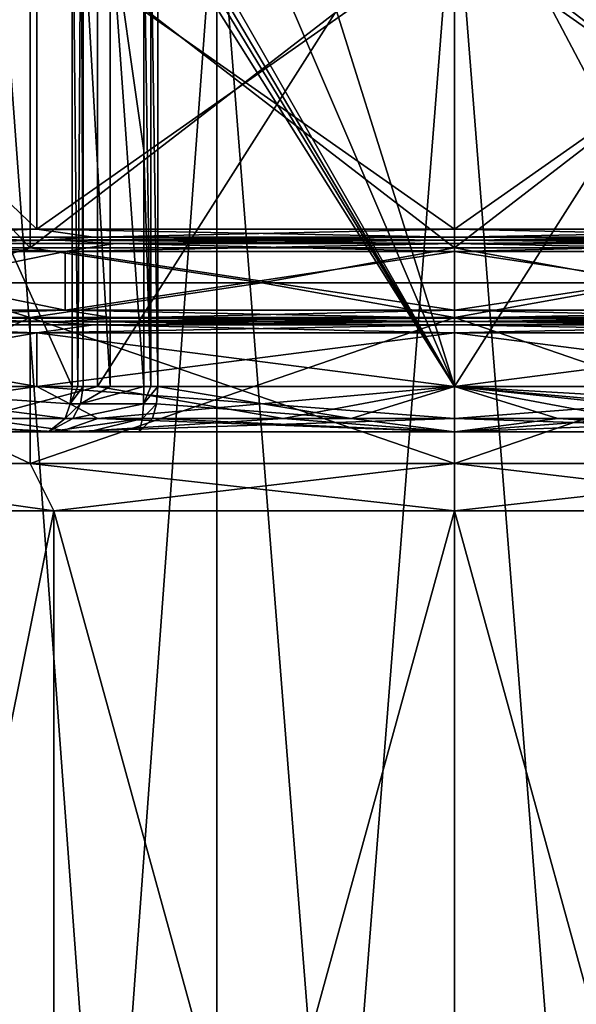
# Model space of a CAD drawing. Header units: millimetres. Extents: x -175 to 175, y 0 to 204.
# Tile 78 of 138: x 140 to 153, y 47 to 69. Entities that reach past the tile are written whole.
import ezdxf

# ---------------------------------------------------------------- set-up
doc = ezdxf.new("R2010")
doc.units = ezdxf.units.MM
doc.header["$LTSCALE"] = 65.185185
for name, color, linetype in [('307', 7, 'CONTINUOUS'), ('308', 7, 'CONTINUOUS'), ('316', 7, 'CONTINUOUS'), ('317', 7, 'CONTINUOUS'), ('379', 7, 'CONTINUOUS'), ('380', 7, 'CONTINUOUS'), ('381', 7, 'CONTINUOUS'), ('382', 7, 'CONTINUOUS'), ('385', 7, 'CONTINUOUS'), ('386', 7, 'CONTINUOUS'), ('387', 7, 'CONTINUOUS'), ('388', 7, 'CONTINUOUS'), ('395', 7, 'CONTINUOUS'), ('397', 7, 'CONTINUOUS'), ('399', 7, 'CONTINUOUS'), ('420', 7, 'CONTINUOUS'), ('421', 7, 'CONTINUOUS'), ('422', 7, 'CONTINUOUS'), ('423', 7, 'CONTINUOUS'), ('424', 7, 'CONTINUOUS'), ('425', 7, 'CONTINUOUS'), ('428', 7, 'CONTINUOUS'), ('429', 7, 'CONTINUOUS'), ('430', 7, 'CONTINUOUS'), ('431', 7, 'CONTINUOUS'), ('432', 7, 'CONTINUOUS'), ('433', 7, 'CONTINUOUS'), ('434', 7, 'CONTINUOUS'), ('443', 7, 'CONTINUOUS'), ('444', 7, 'CONTINUOUS'), ('445', 7, 'CONTINUOUS'), ('452', 7, 'CONTINUOUS'), ('459', 7, 'CONTINUOUS'), ('465', 7, 'CONTINUOUS'), ('466', 7, 'CONTINUOUS'), ('467', 7, 'CONTINUOUS'), ('468', 7, 'CONTINUOUS'), ('469', 7, 'CONTINUOUS'), ('481', 7, 'CONTINUOUS'), ('482', 7, 'CONTINUOUS'), ('484', 7, 'CONTINUOUS')]:
    doc.layers.add(name, color=color, linetype=linetype)

msp = doc.modelspace()

# ---------------------------------------------------------------- linework, layer by layer
at = {"layer": '307', "color": 7, "linetype": 'CONTINUOUS', "true_color": 0xe0f2ff}
for points in [[(134.628, 26, -8.875), (141.125, 26, -15.372), (134.628, 58.25, -8.875), (134.628, 26, -8.875)], [(134.628, 58.25, -8.875), (141.125, 26, -15.372), (141.125, 58.25, -15.372), (134.628, 58.25, -8.875)], [(141.125, 26, -15.372), (150, 26, -17.75), (141.125, 58.25, -15.372), (141.125, 26, -15.372)], [(141.125, 58.25, -15.372), (150, 26, -17.75), (150, 58.25, -17.75), (141.125, 58.25, -15.372)], [(150, 26, -17.75), (158.875, 26, -15.372), (150, 58.25, -17.75), (150, 26, -17.75)], [(150, 58.25, -17.75), (158.875, 26, -15.372), (158.875, 58.25, -15.372), (150, 58.25, -17.75)]]:
    msp.add_3dface(points, dxfattribs=at)
at = {"layer": '308', "color": 7, "linetype": 'CONTINUOUS', "true_color": 0xe0f2ff}
for points in [[(139.825, 72.609, -17.624), (144.733, 72.609, -19.657), (139.825, 5.8, -17.624), (139.825, 72.609, -17.624)], [(139.825, 5.8, -17.624), (144.733, 72.609, -19.657), (144.733, 5.8, -19.657), (139.825, 5.8, -17.624)], [(144.733, 72.609, -19.657), (150, 72.609, -20.35), (144.733, 5.8, -19.657), (144.733, 72.609, -19.657)], [(144.733, 5.8, -19.657), (150, 72.609, -20.35), (150, 5.8, -20.35), (144.733, 5.8, -19.657)], [(150, 72.609, -20.35), (155.267, 72.609, -19.657), (150, 5.8, -20.35), (150, 72.609, -20.35)], [(150, 5.8, -20.35), (155.267, 72.609, -19.657), (155.267, 5.8, -19.657), (150, 5.8, -20.35)]]:
    msp.add_3dface(points, dxfattribs=at)
at = {"layer": '316', "color": 7, "linetype": 'CONTINUOUS', "true_color": 0xe0f2ff}
for points in [[(141.125, 26, 15.372), (134.628, 26, 8.875), (141.125, 58.25, 15.372), (141.125, 26, 15.372)], [(141.125, 58.25, 15.372), (134.628, 26, 8.875), (134.628, 58.25, 8.875), (141.125, 58.25, 15.372)], [(150, 26, 17.75), (141.125, 26, 15.372), (150, 58.25, 17.75), (150, 26, 17.75)], [(150, 58.25, 17.75), (141.125, 26, 15.372), (141.125, 58.25, 15.372), (150, 58.25, 17.75)], [(158.875, 26, 15.372), (150, 26, 17.75), (158.875, 58.25, 15.372), (158.875, 26, 15.372)], [(158.875, 58.25, 15.372), (150, 26, 17.75), (150, 58.25, 17.75), (158.875, 58.25, 15.372)]]:
    msp.add_3dface(points, dxfattribs=at)
at = {"layer": '317', "color": 7, "linetype": 'CONTINUOUS', "true_color": 0xe0f2ff}
for points in [[(139.825, 5.8, 17.624), (144.733, 5.8, 19.657), (139.825, 72.609, 17.624), (139.825, 5.8, 17.624)], [(139.825, 72.609, 17.624), (144.733, 5.8, 19.657), (144.733, 72.609, 19.657), (139.825, 72.609, 17.624)], [(144.733, 5.8, 19.657), (150, 5.8, 20.35), (144.733, 72.609, 19.657), (144.733, 5.8, 19.657)], [(144.733, 72.609, 19.657), (150, 5.8, 20.35), (150, 72.609, 20.35), (144.733, 72.609, 19.657)], [(150, 5.8, 20.35), (155.267, 5.8, 19.657), (150, 72.609, 20.35), (150, 5.8, 20.35)], [(150, 72.609, 20.35), (155.267, 5.8, 19.657), (155.267, 72.609, 19.657), (150, 72.609, 20.35)]]:
    msp.add_3dface(points, dxfattribs=at)
at = {"layer": '379', "color": 7, "linetype": 'CONTINUOUS', "true_color": 0xe0f2ff}
for points in [[(134.628, 58.25, -8.875), (141.125, 58.25, -15.372), (133.719, 59.3, -9.4), (134.628, 58.25, -8.875)], [(133.719, 59.3, -9.4), (141.125, 58.25, -15.372), (140.6, 59.3, -16.281), (133.719, 59.3, -9.4)], [(141.125, 58.25, -15.372), (150, 58.25, -17.75), (140.6, 59.3, -16.281), (141.125, 58.25, -15.372)], [(140.6, 59.3, -16.281), (150, 58.25, -17.75), (150, 59.3, -18.8), (140.6, 59.3, -16.281)], [(150, 58.25, -17.75), (158.875, 58.25, -15.372), (150, 59.3, -18.8), (150, 58.25, -17.75)], [(150, 59.3, -18.8), (158.875, 58.25, -15.372), (159.4, 59.3, -16.281), (150, 59.3, -18.8)]]:
    msp.add_3dface(points, dxfattribs=at)
at = {"layer": '380', "color": 7, "linetype": 'CONTINUOUS', "true_color": 0xe0f2ff}
for points in [[(133.719, 59.3, -9.4), (140.6, 59.3, -16.281), (133.719, 62.527, -9.4), (133.719, 59.3, -9.4)], [(133.719, 62.527, -9.4), (140.6, 59.3, -16.281), (140.6, 62.527, -16.281), (133.719, 62.527, -9.4)], [(140.6, 59.3, -16.281), (150, 59.3, -18.8), (140.6, 62.527, -16.281), (140.6, 59.3, -16.281)], [(140.6, 62.527, -16.281), (150, 59.3, -18.8), (150, 62.527, -18.8), (140.6, 62.527, -16.281)], [(150, 59.3, -18.8), (159.4, 59.3, -16.281), (150, 62.527, -18.8), (150, 59.3, -18.8)], [(150, 62.527, -18.8), (159.4, 59.3, -16.281), (159.4, 62.527, -16.281), (150, 62.527, -18.8)]]:
    msp.add_3dface(points, dxfattribs=at)
at = {"layer": '381', "color": 7, "linetype": 'CONTINUOUS', "true_color": 0xe0f2ff}
for points in [[(133.719, 64.073, -9.4), (138.051, 63.3, -14.984), (140.6, 64.073, -16.281), (133.719, 64.073, -9.4)], [(138.051, 63.3, -14.984), (145.735, 63.3, -18.684), (140.6, 64.073, -16.281), (138.051, 63.3, -14.984)], [(140.6, 64.073, -16.281), (145.735, 63.3, -18.684), (150, 64.073, -18.8), (140.6, 64.073, -16.281)], [(145.735, 63.3, -18.684), (154.265, 63.3, -18.684), (150, 64.073, -18.8), (145.735, 63.3, -18.684)], [(150, 64.073, -18.8), (154.265, 63.3, -18.684), (159.4, 64.073, -16.281), (150, 64.073, -18.8)], [(133.719, 62.527, -9.4), (140.6, 62.527, -16.281), (138.051, 63.3, -14.984), (133.719, 62.527, -9.4)], [(138.051, 63.3, -14.984), (140.6, 62.527, -16.281), (145.735, 63.3, -18.684), (138.051, 63.3, -14.984)], [(140.6, 62.527, -16.281), (150, 62.527, -18.8), (145.735, 63.3, -18.684), (140.6, 62.527, -16.281)], [(145.735, 63.3, -18.684), (150, 62.527, -18.8), (154.265, 63.3, -18.684), (145.735, 63.3, -18.684)], [(150, 62.527, -18.8), (159.4, 62.527, -16.281), (154.265, 63.3, -18.684), (150, 62.527, -18.8)]]:
    msp.add_3dface(points, dxfattribs=at)
at = {"layer": '382', "color": 7, "linetype": 'CONTINUOUS', "true_color": 0xe0f2ff}
for points in [[(133.719, 64.073, -9.4), (140.6, 64.073, -16.281), (133.719, 71.327, -9.4), (133.719, 64.073, -9.4)], [(133.719, 71.327, -9.4), (140.6, 64.073, -16.281), (140.6, 71.327, -16.281), (133.719, 71.327, -9.4)], [(140.6, 64.073, -16.281), (150, 64.073, -18.8), (140.6, 71.327, -16.281), (140.6, 64.073, -16.281)], [(140.6, 71.327, -16.281), (150, 64.073, -18.8), (150, 71.327, -18.8), (140.6, 71.327, -16.281)], [(150, 64.073, -18.8), (159.4, 64.073, -16.281), (150, 71.327, -18.8), (150, 64.073, -18.8)], [(150, 71.327, -18.8), (159.4, 64.073, -16.281), (159.4, 71.327, -16.281), (150, 71.327, -18.8)]]:
    msp.add_3dface(points, dxfattribs=at)
at = {"layer": '385', "color": 7, "linetype": 'CONTINUOUS', "true_color": 0xe0f2ff}
for points in [[(141.125, 58.25, 15.372), (134.628, 58.25, 8.875), (133.719, 59.3, 9.4), (141.125, 58.25, 15.372)], [(140.6, 59.3, 16.281), (141.125, 58.25, 15.372), (133.719, 59.3, 9.4), (140.6, 59.3, 16.281)], [(150, 59.3, 18.8), (141.125, 58.25, 15.372), (140.6, 59.3, 16.281), (150, 59.3, 18.8)], [(150, 58.25, 17.75), (141.125, 58.25, 15.372), (150, 59.3, 18.8), (150, 58.25, 17.75)], [(158.875, 58.25, 15.372), (150, 58.25, 17.75), (159.4, 59.3, 16.281), (158.875, 58.25, 15.372)], [(159.4, 59.3, 16.281), (150, 58.25, 17.75), (150, 59.3, 18.8), (159.4, 59.3, 16.281)]]:
    msp.add_3dface(points, dxfattribs=at)
at = {"layer": '386', "color": 7, "linetype": 'CONTINUOUS', "true_color": 0xe0f2ff}
for points in [[(140.6, 59.3, 16.281), (133.719, 59.3, 9.4), (140.6, 62.527, 16.281), (140.6, 59.3, 16.281)], [(140.6, 62.527, 16.281), (133.719, 59.3, 9.4), (133.719, 62.527, 9.4), (140.6, 62.527, 16.281)], [(150, 59.3, 18.8), (140.6, 59.3, 16.281), (150, 62.527, 18.8), (150, 59.3, 18.8)], [(150, 62.527, 18.8), (140.6, 59.3, 16.281), (140.6, 62.527, 16.281), (150, 62.527, 18.8)], [(159.4, 59.3, 16.281), (150, 59.3, 18.8), (159.4, 62.527, 16.281), (159.4, 59.3, 16.281)], [(159.4, 62.527, 16.281), (150, 59.3, 18.8), (150, 62.527, 18.8), (159.4, 62.527, 16.281)]]:
    msp.add_3dface(points, dxfattribs=at)
at = {"layer": '387', "color": 7, "linetype": 'CONTINUOUS', "true_color": 0xe0f2ff}
for points in [[(140.6, 64.073, 16.281), (138.051, 63.3, 14.984), (133.719, 64.073, 9.4), (140.6, 64.073, 16.281)], [(145.735, 63.3, 18.684), (138.051, 63.3, 14.984), (140.6, 64.073, 16.281), (145.735, 63.3, 18.684)], [(150, 64.073, 18.8), (145.735, 63.3, 18.684), (140.6, 64.073, 16.281), (150, 64.073, 18.8)], [(154.265, 63.3, 18.684), (145.735, 63.3, 18.684), (150, 64.073, 18.8), (154.265, 63.3, 18.684)], [(159.4, 64.073, 16.281), (154.265, 63.3, 18.684), (150, 64.073, 18.8), (159.4, 64.073, 16.281)], [(140.6, 62.527, 16.281), (133.719, 62.527, 9.4), (138.051, 63.3, 14.984), (140.6, 62.527, 16.281)], [(145.735, 63.3, 18.684), (140.6, 62.527, 16.281), (138.051, 63.3, 14.984), (145.735, 63.3, 18.684)], [(150, 62.527, 18.8), (140.6, 62.527, 16.281), (145.735, 63.3, 18.684), (150, 62.527, 18.8)], [(154.265, 63.3, 18.684), (150, 62.527, 18.8), (145.735, 63.3, 18.684), (154.265, 63.3, 18.684)], [(159.4, 62.527, 16.281), (150, 62.527, 18.8), (154.265, 63.3, 18.684), (159.4, 62.527, 16.281)]]:
    msp.add_3dface(points, dxfattribs=at)
at = {"layer": '388', "color": 7, "linetype": 'CONTINUOUS', "true_color": 0xe0f2ff}
for points in [[(140.6, 64.073, 16.281), (133.719, 64.073, 9.4), (140.6, 71.327, 16.281), (140.6, 64.073, 16.281)], [(140.6, 71.327, 16.281), (133.719, 64.073, 9.4), (133.719, 71.327, 9.4), (140.6, 71.327, 16.281)], [(150, 64.073, 18.8), (140.6, 64.073, 16.281), (150, 71.327, 18.8), (150, 64.073, 18.8)], [(150, 71.327, 18.8), (140.6, 64.073, 16.281), (140.6, 71.327, 16.281), (150, 71.327, 18.8)], [(159.4, 64.073, 16.281), (150, 64.073, 18.8), (159.4, 71.327, 16.281), (159.4, 64.073, 16.281)], [(159.4, 71.327, 16.281), (150, 64.073, 18.8), (150, 71.327, 18.8), (159.4, 71.327, 16.281)]]:
    msp.add_3dface(points, dxfattribs=at)
at = {"layer": '395', "color": 7, "linetype": 'CONTINUOUS', "true_color": 0xe0f2ff}
for points in [[(135.929, 61, -7.617), (141.529, 61, -13.574), (135.929, 73.44, -7.617), (135.929, 61, -7.617)], [(135.929, 73.44, -7.617), (141.529, 61, -13.574), (141.529, 73.44, -13.574), (135.929, 73.44, -7.617)], [(142.095, 61, 13.911), (136.255, 61, 8.189), (142.095, 73.44, 13.911), (142.095, 61, 13.911)], [(142.095, 73.44, 13.911), (136.255, 61, 8.189), (136.255, 73.44, 8.189), (142.095, 73.44, 13.911)], [(150, 61, 16), (142.095, 61, 13.911), (150, 73.44, 16), (150, 61, 16)], [(150, 73.44, 16), (142.095, 61, 13.911), (142.095, 73.44, 13.911), (150, 73.44, 16)], [(157.905, 61, 13.911), (150, 61, 16), (157.905, 73.44, 13.911), (157.905, 61, 13.911)], [(157.905, 73.44, 13.911), (150, 61, 16), (150, 73.44, 16), (157.905, 73.44, 13.911)]]:
    msp.add_3dface(points, dxfattribs=at)
at = {"layer": '397', "color": 7, "linetype": 'CONTINUOUS', "true_color": 0xe0f2ff}
for points in [[(159.25, 61, -16.021), (150, 61, -18.5), (159.25, 62.19, -16.021), (159.25, 61, -16.021)], [(159.25, 62.19, -16.021), (150, 61, -18.5), (150, 62.19, -18.5), (159.25, 62.19, -16.021)], [(150, 61, 18.5), (159.25, 61, 16.021), (150, 62.19, 18.5), (150, 61, 18.5)], [(150, 62.19, 18.5), (159.25, 61, 16.021), (159.25, 62.19, 16.021), (150, 62.19, 18.5)]]:
    msp.add_3dface(points, dxfattribs=at)
at = {"layer": '399', "color": 7, "linetype": 'CONTINUOUS', "true_color": 0xe0f2ff}
for points in [[(133.979, 61, 9.25), (140.75, 61, 16.021), (133.979, 62.19, 9.25), (133.979, 61, 9.25)], [(133.979, 62.19, 9.25), (140.75, 61, 16.021), (140.75, 62.19, 16.021), (133.979, 62.19, 9.25)], [(140.75, 61, -16.021), (133.979, 61, -9.25), (140.75, 62.19, -16.021), (140.75, 61, -16.021)], [(140.75, 62.19, -16.021), (133.979, 61, -9.25), (133.979, 62.19, -9.25), (140.75, 62.19, -16.021)], [(150, 62.19, -18.5), (150, 61, -18.5), (140.75, 61, -16.021), (150, 62.19, -18.5)], [(150, 61, 18.5), (150, 62.19, 18.5), (140.75, 62.19, 16.021), (150, 61, 18.5)], [(140.75, 61, 16.021), (150, 61, 18.5), (140.75, 62.19, 16.021), (140.75, 61, 16.021)], [(150, 62.19, -18.5), (140.75, 61, -16.021), (140.75, 62.19, -16.021), (150, 62.19, -18.5)]]:
    msp.add_3dface(points, dxfattribs=at)
at = {"layer": '420', "color": 7, "linetype": 'CONTINUOUS', "true_color": 0xe0f2ff}
for points in [[(134.197, 62.44, 9.128), (140.88, 62.44, 15.808), (141.255, 62.44, 15.158), (134.197, 62.44, 9.128)], [(134.846, 62.44, 8.752), (134.197, 62.44, 9.128), (141.255, 62.44, 15.158), (134.846, 62.44, 8.752)], [(140.88, 62.44, -15.808), (134.197, 62.44, -9.128), (141.255, 62.44, -15.158), (140.88, 62.44, -15.808)], [(141.255, 62.44, -15.158), (134.197, 62.44, -9.128), (134.846, 62.44, -8.752), (141.255, 62.44, -15.158)], [(150, 62.44, -18.25), (140.88, 62.44, -15.808), (150, 62.44, -17.5), (150, 62.44, -18.25)], [(140.88, 62.44, 15.808), (150, 62.44, 18.25), (150, 62.44, 17.5), (140.88, 62.44, 15.808)], [(141.255, 62.44, 15.158), (140.88, 62.44, 15.808), (150, 62.44, 17.5), (141.255, 62.44, 15.158)], [(150, 62.44, -17.5), (140.88, 62.44, -15.808), (141.255, 62.44, -15.158), (150, 62.44, -17.5)], [(159.12, 62.44, -15.808), (150, 62.44, -18.25), (150, 62.44, -17.5), (159.12, 62.44, -15.808)], [(159.12, 62.44, -15.808), (150, 62.44, -17.5), (158.745, 62.44, -15.158), (159.12, 62.44, -15.808)], [(150, 62.44, 18.25), (159.12, 62.44, 15.808), (150, 62.44, 17.5), (150, 62.44, 18.25)], [(150, 62.44, 17.5), (159.12, 62.44, 15.808), (158.745, 62.44, 15.158), (150, 62.44, 17.5)]]:
    msp.add_3dface(points, dxfattribs=at)
at = {"layer": '421', "color": 7, "linetype": 'CONTINUOUS', "true_color": 0xe0f2ff}
for points in [[(135.061, 62.69, 8.625), (141.375, 62.69, 14.939), (135.061, 63.99, 8.625), (135.061, 62.69, 8.625)], [(135.061, 63.99, 8.625), (141.375, 62.69, 14.939), (141.375, 63.99, 14.939), (135.061, 63.99, 8.625)], [(141.375, 62.69, -14.939), (135.061, 62.69, -8.625), (141.375, 63.99, -14.939), (141.375, 62.69, -14.939)], [(141.375, 63.99, -14.939), (135.061, 62.69, -8.625), (135.061, 63.99, -8.625), (141.375, 63.99, -14.939)], [(150, 62.69, 17.25), (150, 63.99, 17.25), (141.375, 63.99, 14.939), (150, 62.69, 17.25)], [(141.375, 62.69, 14.939), (150, 62.69, 17.25), (141.375, 63.99, 14.939), (141.375, 62.69, 14.939)], [(150, 62.69, -17.25), (141.375, 62.69, -14.939), (150, 63.99, -17.25), (150, 62.69, -17.25)], [(150, 63.99, -17.25), (141.375, 62.69, -14.939), (141.375, 63.99, -14.939), (150, 63.99, -17.25)]]:
    msp.add_3dface(points, dxfattribs=at)
at = {"layer": '422', "color": 7, "linetype": 'CONTINUOUS', "true_color": 0xe0f2ff}
for points in [[(134.197, 64.24, -9.128), (140.88, 64.24, -15.808), (141.255, 64.24, -15.158), (134.197, 64.24, -9.128)], [(134.846, 64.24, -8.752), (134.197, 64.24, -9.128), (141.255, 64.24, -15.158), (134.846, 64.24, -8.752)], [(140.88, 64.24, 15.808), (134.197, 64.24, 9.128), (141.255, 64.24, 15.158), (140.88, 64.24, 15.808)], [(141.255, 64.24, 15.158), (134.197, 64.24, 9.128), (134.846, 64.24, 8.752), (141.255, 64.24, 15.158)], [(150, 64.24, 18.25), (140.88, 64.24, 15.808), (150, 64.24, 17.5), (150, 64.24, 18.25)], [(140.88, 64.24, -15.808), (150, 64.24, -18.25), (150, 64.24, -17.5), (140.88, 64.24, -15.808)], [(141.255, 64.24, -15.158), (140.88, 64.24, -15.808), (150, 64.24, -17.5), (141.255, 64.24, -15.158)], [(150, 64.24, 17.5), (140.88, 64.24, 15.808), (141.255, 64.24, 15.158), (150, 64.24, 17.5)], [(159.12, 64.24, 15.808), (150, 64.24, 18.25), (150, 64.24, 17.5), (159.12, 64.24, 15.808)], [(159.12, 64.24, 15.808), (150, 64.24, 17.5), (158.745, 64.24, 15.158), (159.12, 64.24, 15.808)], [(150, 64.24, -18.25), (159.12, 64.24, -15.808), (150, 64.24, -17.5), (150, 64.24, -18.25)], [(150, 64.24, -17.5), (159.12, 64.24, -15.808), (158.745, 64.24, -15.158), (150, 64.24, -17.5)]]:
    msp.add_3dface(points, dxfattribs=at)
at = {"layer": '423', "color": 7, "linetype": 'CONTINUOUS', "true_color": 0xe0f2ff}
for points in [[(150, 63.99, 17.25), (150, 62.69, 17.25), (158.625, 62.69, 14.939), (150, 63.99, 17.25)], [(150, 63.99, 17.25), (158.625, 62.69, 14.939), (158.625, 63.99, 14.939), (150, 63.99, 17.25)], [(150, 62.69, -17.25), (150, 63.99, -17.25), (158.625, 63.99, -14.939), (150, 62.69, -17.25)], [(158.625, 62.69, -14.939), (150, 62.69, -17.25), (158.625, 63.99, -14.939), (158.625, 62.69, -14.939)]]:
    msp.add_3dface(points, dxfattribs=at)
at = {"layer": '424', "color": 7, "linetype": 'CONTINUOUS', "true_color": 0xe0f2ff}
for points in [[(158.745, 64.24, 15.158), (150, 64.24, 17.5), (157.516, 64.167, 15.608), (158.745, 64.24, 15.158)], [(157.516, 64.167, 15.608), (150, 64.24, 17.5), (150, 64.167, 17.323), (157.516, 64.167, 15.608)], [(150, 64.24, -17.5), (158.745, 64.24, -15.158), (150, 64.167, -17.323), (150, 64.24, -17.5)], [(150, 64.167, -17.323), (158.745, 64.24, -15.158), (157.516, 64.167, -15.608), (150, 64.167, -17.323)], [(150, 63.99, 17.25), (158.625, 63.99, 14.939), (150, 64.167, 17.323), (150, 63.99, 17.25)], [(158.625, 63.99, -14.939), (150, 63.99, -17.25), (157.516, 64.167, -15.608), (158.625, 63.99, -14.939)], [(150, 63.99, -17.25), (150, 64.167, -17.323), (157.516, 64.167, -15.608), (150, 63.99, -17.25)], [(158.625, 63.99, 14.939), (157.516, 64.167, 15.608), (150, 64.167, 17.323), (158.625, 63.99, 14.939)]]:
    msp.add_3dface(points, dxfattribs=at)
at = {"layer": '425', "color": 7, "linetype": 'CONTINUOUS', "true_color": 0xe0f2ff}
for points in [[(141.255, 64.24, 15.158), (134.846, 64.24, 8.752), (136.456, 64.167, 10.801), (141.255, 64.24, 15.158)], [(134.846, 64.24, -8.752), (141.255, 64.24, -15.158), (136.456, 64.167, -10.801), (134.846, 64.24, -8.752)], [(141.375, 63.99, -14.939), (135.061, 63.99, -8.625), (136.456, 64.167, -10.801), (141.375, 63.99, -14.939)], [(135.061, 63.99, 8.625), (141.375, 63.99, 14.939), (136.456, 64.167, 10.801), (135.061, 63.99, 8.625)], [(142.484, 64.167, 15.608), (141.255, 64.24, 15.158), (136.456, 64.167, 10.801), (142.484, 64.167, 15.608)], [(136.456, 64.167, -10.801), (141.255, 64.24, -15.158), (142.484, 64.167, -15.608), (136.456, 64.167, -10.801)], [(141.375, 63.99, -14.939), (136.456, 64.167, -10.801), (142.484, 64.167, -15.608), (141.375, 63.99, -14.939)], [(141.375, 63.99, 14.939), (142.484, 64.167, 15.608), (136.456, 64.167, 10.801), (141.375, 63.99, 14.939)], [(150, 64.24, 17.5), (141.255, 64.24, 15.158), (150, 64.167, 17.323), (150, 64.24, 17.5)], [(150, 64.167, 17.323), (141.255, 64.24, 15.158), (142.484, 64.167, 15.608), (150, 64.167, 17.323)], [(141.255, 64.24, -15.158), (150, 64.24, -17.5), (142.484, 64.167, -15.608), (141.255, 64.24, -15.158)], [(141.375, 63.99, 14.939), (150, 63.99, 17.25), (142.484, 64.167, 15.608), (141.375, 63.99, 14.939)], [(150, 63.99, -17.25), (141.375, 63.99, -14.939), (150, 64.167, -17.323), (150, 63.99, -17.25)], [(150, 64.167, -17.323), (141.375, 63.99, -14.939), (142.484, 64.167, -15.608), (150, 64.167, -17.323)], [(150, 64.24, -17.5), (150, 64.167, -17.323), (142.484, 64.167, -15.608), (150, 64.24, -17.5)], [(150, 63.99, 17.25), (150, 64.167, 17.323), (142.484, 64.167, 15.608), (150, 63.99, 17.25)]]:
    msp.add_3dface(points, dxfattribs=at)
at = {"layer": '428', "color": 7, "linetype": 'CONTINUOUS', "true_color": 0xe0f2ff}
for points in [[(133.979, 64.49, -9.25), (140.75, 64.49, -16.021), (135.593, 64.313, -11.489), (133.979, 64.49, -9.25)], [(140.75, 64.49, 16.021), (133.979, 64.49, 9.25), (135.593, 64.313, 11.489), (140.75, 64.49, 16.021)], [(135.593, 64.313, -11.489), (140.75, 64.49, -16.021), (142.005, 64.313, -16.602), (135.593, 64.313, -11.489)], [(142.005, 64.313, 16.602), (140.75, 64.49, 16.021), (135.593, 64.313, 11.489), (142.005, 64.313, 16.602)], [(140.75, 64.49, -16.021), (150, 64.49, -18.5), (142.005, 64.313, -16.602), (140.75, 64.49, -16.021)], [(150, 64.49, 18.5), (140.75, 64.49, 16.021), (150, 64.313, 18.427), (150, 64.49, 18.5)], [(150, 64.313, 18.427), (140.75, 64.49, 16.021), (142.005, 64.313, 16.602), (150, 64.313, 18.427)], [(142.005, 64.313, -16.602), (150, 64.49, -18.5), (150, 64.313, -18.427), (142.005, 64.313, -16.602)], [(140.88, 64.24, -15.808), (134.197, 64.24, -9.128), (135.593, 64.313, -11.489), (140.88, 64.24, -15.808)], [(134.197, 64.24, 9.128), (140.88, 64.24, 15.808), (135.593, 64.313, 11.489), (134.197, 64.24, 9.128)], [(140.88, 64.24, -15.808), (135.593, 64.313, -11.489), (142.005, 64.313, -16.602), (140.88, 64.24, -15.808)], [(140.88, 64.24, 15.808), (142.005, 64.313, 16.602), (135.593, 64.313, 11.489), (140.88, 64.24, 15.808)], [(140.88, 64.24, 15.808), (150, 64.24, 18.25), (142.005, 64.313, 16.602), (140.88, 64.24, 15.808)], [(150, 64.24, -18.25), (140.88, 64.24, -15.808), (150, 64.313, -18.427), (150, 64.24, -18.25)], [(140.88, 64.24, -15.808), (142.005, 64.313, -16.602), (150, 64.313, -18.427), (140.88, 64.24, -15.808)], [(150, 64.24, 18.25), (150, 64.313, 18.427), (142.005, 64.313, 16.602), (150, 64.24, 18.25)]]:
    msp.add_3dface(points, dxfattribs=at)
at = {"layer": '429', "color": 7, "linetype": 'CONTINUOUS', "true_color": 0xe0f2ff}
for points in [[(150, 64.313, -18.427), (150, 64.49, -18.5), (159.25, 64.49, -16.021), (150, 64.313, -18.427)], [(150, 64.49, 18.5), (150, 64.313, 18.427), (157.995, 64.313, 16.602), (150, 64.49, 18.5)], [(159.25, 64.49, 16.021), (150, 64.49, 18.5), (157.995, 64.313, 16.602), (159.25, 64.49, 16.021)], [(150, 64.313, -18.427), (159.25, 64.49, -16.021), (157.995, 64.313, -16.602), (150, 64.313, -18.427)], [(150, 64.24, 18.25), (159.12, 64.24, 15.808), (150, 64.313, 18.427), (150, 64.24, 18.25)], [(150, 64.313, 18.427), (159.12, 64.24, 15.808), (157.995, 64.313, 16.602), (150, 64.313, 18.427)], [(159.12, 64.24, -15.808), (150, 64.24, -18.25), (157.995, 64.313, -16.602), (159.12, 64.24, -15.808)], [(150, 64.24, -18.25), (150, 64.313, -18.427), (157.995, 64.313, -16.602), (150, 64.24, -18.25)]]:
    msp.add_3dface(points, dxfattribs=at)
at = {"layer": '430', "color": 7, "linetype": 'CONTINUOUS', "true_color": 0xe0f2ff}
for points in [[(141.375, 62.69, 14.939), (135.061, 62.69, 8.625), (136.456, 62.513, 10.801), (141.375, 62.69, 14.939)], [(135.061, 62.69, -8.625), (141.375, 62.69, -14.939), (136.456, 62.513, -10.801), (135.061, 62.69, -8.625)], [(142.484, 62.513, 15.608), (141.375, 62.69, 14.939), (136.456, 62.513, 10.801), (142.484, 62.513, 15.608)], [(136.456, 62.513, -10.801), (141.375, 62.69, -14.939), (142.484, 62.513, -15.608), (136.456, 62.513, -10.801)], [(150, 62.69, 17.25), (141.375, 62.69, 14.939), (150, 62.513, 17.323), (150, 62.69, 17.25)], [(150, 62.513, 17.323), (141.375, 62.69, 14.939), (142.484, 62.513, 15.608), (150, 62.513, 17.323)], [(141.375, 62.69, -14.939), (150, 62.69, -17.25), (142.484, 62.513, -15.608), (141.375, 62.69, -14.939)], [(142.484, 62.513, -15.608), (150, 62.69, -17.25), (150, 62.513, -17.323), (142.484, 62.513, -15.608)], [(141.255, 62.44, -15.158), (134.846, 62.44, -8.752), (136.456, 62.513, -10.801), (141.255, 62.44, -15.158)], [(134.846, 62.44, 8.752), (141.255, 62.44, 15.158), (136.456, 62.513, 10.801), (134.846, 62.44, 8.752)], [(141.255, 62.44, -15.158), (136.456, 62.513, -10.801), (142.484, 62.513, -15.608), (141.255, 62.44, -15.158)], [(141.255, 62.44, 15.158), (142.484, 62.513, 15.608), (136.456, 62.513, 10.801), (141.255, 62.44, 15.158)], [(150, 62.44, -17.5), (141.255, 62.44, -15.158), (150, 62.513, -17.323), (150, 62.44, -17.5)], [(141.255, 62.44, -15.158), (142.484, 62.513, -15.608), (150, 62.513, -17.323), (141.255, 62.44, -15.158)], [(141.255, 62.44, 15.158), (150, 62.44, 17.5), (142.484, 62.513, 15.608), (141.255, 62.44, 15.158)], [(150, 62.44, 17.5), (150, 62.513, 17.323), (142.484, 62.513, 15.608), (150, 62.44, 17.5)]]:
    msp.add_3dface(points, dxfattribs=at)
at = {"layer": '431', "color": 7, "linetype": 'CONTINUOUS', "true_color": 0xe0f2ff}
for points in [[(158.625, 62.69, 14.939), (150, 62.69, 17.25), (157.516, 62.513, 15.608), (158.625, 62.69, 14.939)], [(150, 62.69, 17.25), (150, 62.513, 17.323), (157.516, 62.513, 15.608), (150, 62.69, 17.25)], [(150, 62.69, -17.25), (158.625, 62.69, -14.939), (150, 62.513, -17.323), (150, 62.69, -17.25)], [(150, 62.513, -17.323), (158.625, 62.69, -14.939), (157.516, 62.513, -15.608), (150, 62.513, -17.323)], [(158.745, 62.44, -15.158), (150, 62.44, -17.5), (157.516, 62.513, -15.608), (158.745, 62.44, -15.158)], [(150, 62.44, -17.5), (150, 62.513, -17.323), (157.516, 62.513, -15.608), (150, 62.44, -17.5)], [(150, 62.44, 17.5), (158.745, 62.44, 15.158), (150, 62.513, 17.323), (150, 62.44, 17.5)], [(150, 62.513, 17.323), (158.745, 62.44, 15.158), (157.516, 62.513, 15.608), (150, 62.513, 17.323)]]:
    msp.add_3dface(points, dxfattribs=at)
at = {"layer": '432', "color": 7, "linetype": 'CONTINUOUS', "true_color": 0xe0f2ff}
for points in [[(140.88, 62.44, 15.808), (134.197, 62.44, 9.128), (135.593, 62.367, 11.489), (140.88, 62.44, 15.808)], [(134.197, 62.44, -9.128), (140.88, 62.44, -15.808), (135.593, 62.367, -11.489), (134.197, 62.44, -9.128)], [(140.88, 62.44, 15.808), (135.593, 62.367, 11.489), (142.005, 62.367, 16.602), (140.88, 62.44, 15.808)], [(140.88, 62.44, -15.808), (142.005, 62.367, -16.602), (135.593, 62.367, -11.489), (140.88, 62.44, -15.808)], [(140.88, 62.44, -15.808), (150, 62.44, -18.25), (142.005, 62.367, -16.602), (140.88, 62.44, -15.808)], [(150, 62.44, 18.25), (140.88, 62.44, 15.808), (150, 62.367, 18.427), (150, 62.44, 18.25)], [(140.88, 62.44, 15.808), (142.005, 62.367, 16.602), (150, 62.367, 18.427), (140.88, 62.44, 15.808)], [(150, 62.44, -18.25), (150, 62.367, -18.427), (142.005, 62.367, -16.602), (150, 62.44, -18.25)], [(140.75, 62.19, -16.021), (133.979, 62.19, -9.25), (135.593, 62.367, -11.489), (140.75, 62.19, -16.021)], [(133.979, 62.19, 9.25), (140.75, 62.19, 16.021), (135.593, 62.367, 11.489), (133.979, 62.19, 9.25)], [(142.005, 62.367, -16.602), (140.75, 62.19, -16.021), (135.593, 62.367, -11.489), (142.005, 62.367, -16.602)], [(135.593, 62.367, 11.489), (140.75, 62.19, 16.021), (142.005, 62.367, 16.602), (135.593, 62.367, 11.489)], [(140.75, 62.19, 16.021), (150, 62.19, 18.5), (142.005, 62.367, 16.602), (140.75, 62.19, 16.021)], [(150, 62.19, -18.5), (140.75, 62.19, -16.021), (150, 62.367, -18.427), (150, 62.19, -18.5)], [(150, 62.367, -18.427), (140.75, 62.19, -16.021), (142.005, 62.367, -16.602), (150, 62.367, -18.427)], [(142.005, 62.367, 16.602), (150, 62.19, 18.5), (150, 62.367, 18.427), (142.005, 62.367, 16.602)]]:
    msp.add_3dface(points, dxfattribs=at)
at = {"layer": '433', "color": 7, "linetype": 'CONTINUOUS', "true_color": 0xe0f2ff}
for points in [[(150, 62.44, -18.25), (159.12, 62.44, -15.808), (150, 62.367, -18.427), (150, 62.44, -18.25)], [(150, 62.367, -18.427), (159.12, 62.44, -15.808), (157.995, 62.367, -16.602), (150, 62.367, -18.427)], [(159.12, 62.44, 15.808), (150, 62.44, 18.25), (157.995, 62.367, 16.602), (159.12, 62.44, 15.808)], [(150, 62.44, 18.25), (150, 62.367, 18.427), (157.995, 62.367, 16.602), (150, 62.44, 18.25)], [(150, 62.19, 18.5), (159.25, 62.19, 16.021), (150, 62.367, 18.427), (150, 62.19, 18.5)], [(150, 62.367, 18.427), (159.25, 62.19, 16.021), (157.995, 62.367, 16.602), (150, 62.367, 18.427)], [(159.25, 62.19, -16.021), (150, 62.19, -18.5), (157.995, 62.367, -16.602), (159.25, 62.19, -16.021)], [(150, 62.19, -18.5), (150, 62.367, -18.427), (157.995, 62.367, -16.602), (150, 62.19, -18.5)]]:
    msp.add_3dface(points, dxfattribs=at)
at = {"layer": '434', "color": 7, "linetype": 'CONTINUOUS', "true_color": 0xe0f2ff}
for points in [[(134.846, 60, -8.752), (141.255, 60, -15.158), (135.053, 60, -8.099), (134.846, 60, -8.752)], [(141.255, 60, 15.158), (134.846, 60, 8.752), (135.394, 60, 8.698), (141.255, 60, 15.158)], [(135.053, 60, -8.099), (141.255, 60, -15.158), (141, 60, -14.422), (135.053, 60, -8.099)], [(141.599, 60, 14.779), (141.255, 60, 15.158), (135.394, 60, 8.698), (141.599, 60, 14.779)], [(141, 60, -14.422), (141.255, 60, -15.158), (141.902, 60, -15.161), (141, 60, -14.422)], [(141.255, 60, -15.158), (150, 60, -17.5), (143.018, 60, -15.5), (141.255, 60, -15.158)], [(141.902, 60, -15.161), (141.255, 60, -15.158), (143.018, 60, -15.5), (141.902, 60, -15.161)], [(150, 60, 17.5), (141.255, 60, 15.158), (150, 60, 17), (150, 60, 17.5)], [(150, 60, 17), (141.255, 60, 15.158), (141.599, 60, 14.779), (150, 60, 17)], [(143.018, 60, -15.5), (150, 60, -17.5), (150, 60, -17), (143.018, 60, -15.5)], [(150, 60, -17.5), (158.745, 60, -15.158), (150, 60, -17), (150, 60, -17.5)], [(158.745, 60, 15.158), (150, 60, 17.5), (158.401, 60, 14.779), (158.745, 60, 15.158)], [(158.401, 60, 14.779), (150, 60, 17.5), (150, 60, 17), (158.401, 60, 14.779)], [(150, 60, -17), (158.745, 60, -15.158), (156.982, 60, -15.5), (150, 60, -17)]]:
    msp.add_3dface(points, dxfattribs=at)
at = {"layer": '443', "color": 7, "linetype": 'CONTINUOUS', "true_color": 0xe0f2ff}
for points in [[(141.529, 73.44, -13.574), (141.529, 61, -13.574), (141.659, 61, -13.67), (141.529, 73.44, -13.574)], [(141.734, 73.44, -13.743), (141.529, 73.44, -13.574), (141.659, 61, -13.67), (141.734, 73.44, -13.743)], [(141.772, 61, -13.786), (141.734, 73.44, -13.743), (141.659, 61, -13.67), (141.772, 61, -13.786)], [(141.734, 73.44, -13.743), (141.772, 61, -13.786), (141.772, 71.464, -13.786), (141.734, 73.44, -13.743)]]:
    msp.add_3dface(points, dxfattribs=at)
at = {"layer": '444', "color": 7, "linetype": 'CONTINUOUS', "true_color": 0xe0f2ff}
for points in [[(140.75, 61, 16.021), (133.979, 61, 9.25), (135.765, 60.293, 11.352), (140.75, 61, 16.021)], [(133.979, 61, -9.25), (140.75, 61, -16.021), (135.765, 60.293, -11.352), (133.979, 61, -9.25)], [(140.75, 61, 16.021), (135.765, 60.293, 11.352), (142.1, 60.293, 16.404), (140.75, 61, 16.021)], [(140.75, 61, -16.021), (142.1, 60.293, -16.404), (135.765, 60.293, -11.352), (140.75, 61, -16.021)], [(140.75, 61, -16.021), (150, 61, -18.5), (142.1, 60.293, -16.404), (140.75, 61, -16.021)], [(150, 61, 18.5), (140.75, 61, 16.021), (150, 60.293, 18.207), (150, 61, 18.5)], [(140.75, 61, 16.021), (142.1, 60.293, 16.404), (150, 60.293, 18.207), (140.75, 61, 16.021)], [(150, 61, -18.5), (150, 60.293, -18.207), (142.1, 60.293, -16.404), (150, 61, -18.5)], [(141.255, 60, -15.158), (134.846, 60, -8.752), (135.765, 60.293, -11.352), (141.255, 60, -15.158)], [(134.846, 60, 8.752), (141.255, 60, 15.158), (135.765, 60.293, 11.352), (134.846, 60, 8.752)], [(142.1, 60.293, -16.404), (141.255, 60, -15.158), (135.765, 60.293, -11.352), (142.1, 60.293, -16.404)], [(135.765, 60.293, 11.352), (141.255, 60, 15.158), (142.1, 60.293, 16.404), (135.765, 60.293, 11.352)], [(150, 60, -17.5), (141.255, 60, -15.158), (150, 60.293, -18.207), (150, 60, -17.5)], [(150, 60.293, -18.207), (141.255, 60, -15.158), (142.1, 60.293, -16.404), (150, 60.293, -18.207)], [(141.255, 60, 15.158), (150, 60, 17.5), (142.1, 60.293, 16.404), (141.255, 60, 15.158)], [(142.1, 60.293, 16.404), (150, 60, 17.5), (150, 60.293, 18.207), (142.1, 60.293, 16.404)]]:
    msp.add_3dface(points, dxfattribs=at)
at = {"layer": '445', "color": 7, "linetype": 'CONTINUOUS', "true_color": 0xe0f2ff}
for points in [[(150, 61, -18.5), (159.25, 61, -16.021), (150, 60.293, -18.207), (150, 61, -18.5)], [(150, 60.293, -18.207), (159.25, 61, -16.021), (157.9, 60.293, -16.404), (150, 60.293, -18.207)], [(159.25, 61, 16.021), (150, 61, 18.5), (157.9, 60.293, 16.404), (159.25, 61, 16.021)], [(150, 61, 18.5), (150, 60.293, 18.207), (157.9, 60.293, 16.404), (150, 61, 18.5)], [(158.745, 60, -15.158), (150, 60, -17.5), (157.9, 60.293, -16.404), (158.745, 60, -15.158)], [(150, 60, -17.5), (150, 60.293, -18.207), (157.9, 60.293, -16.404), (150, 60, -17.5)], [(150, 60, 17.5), (158.745, 60, 15.158), (150, 60.293, 18.207), (150, 60, 17.5)], [(150, 60.293, 18.207), (158.745, 60, 15.158), (157.9, 60.293, 16.404), (150, 60.293, 18.207)]]:
    msp.add_3dface(points, dxfattribs=at)
at = {"layer": '452', "color": 7, "linetype": 'CONTINUOUS', "true_color": 0xe0f2ff}
for points in [[(143.276, 71.464, -14.534), (143.117, 71.464, -14.505), (143.276, 61, -14.534), (143.276, 71.464, -14.534)], [(143.276, 61, -14.534), (143.117, 71.464, -14.505), (143.117, 66.232, -14.505), (143.276, 61, -14.534)], [(143.429, 71.464, -14.588), (143.276, 71.464, -14.534), (143.429, 61, -14.588), (143.429, 71.464, -14.588)], [(143.429, 61, -14.588), (143.276, 71.464, -14.534), (143.276, 61, -14.534), (143.429, 61, -14.588)], [(143.117, 61, -14.505), (143.276, 61, -14.534), (143.117, 66.232, -14.505), (143.117, 61, -14.505)]]:
    msp.add_3dface(points, dxfattribs=at)
at = {"layer": '459', "color": 7, "linetype": 'CONTINUOUS', "true_color": 0xe0f2ff}
for points in [[(141.772, 71.464, -13.786), (141.772, 61, -13.786), (142.373, 61, -14.279), (141.772, 71.464, -13.786)], [(141.772, 71.464, -13.786), (142.373, 61, -14.279), (142.373, 71.464, -14.279), (141.772, 71.464, -13.786)], [(143.117, 66.232, -14.505), (143.117, 71.464, -14.505), (142.373, 71.464, -14.279), (143.117, 66.232, -14.505)], [(143.117, 61, -14.505), (143.117, 66.232, -14.505), (142.373, 71.464, -14.279), (143.117, 61, -14.505)], [(142.373, 61, -14.279), (143.117, 61, -14.505), (142.373, 71.464, -14.279), (142.373, 61, -14.279)]]:
    msp.add_3dface(points, dxfattribs=at)
at = {"layer": '465', "color": 7, "linetype": 'CONTINUOUS', "true_color": 0xe0f2ff}
for points in [[(141.529, 61, -13.574), (135.929, 61, -7.617), (141.489, 60.617, -13.638), (141.529, 61, -13.574)], [(135.929, 61, -7.617), (136.052, 60.293, -8.42), (141.374, 60.293, -13.822), (135.929, 61, -7.617)], [(135.929, 61, -7.617), (141.374, 60.293, -13.822), (141.489, 60.617, -13.638), (135.929, 61, -7.617)], [(136.255, 61, 8.189), (142.095, 61, 13.911), (139.446, 60.293, 12.413), (136.255, 61, 8.189)], [(142.095, 61, 13.911), (146.208, 60.293, 15.846), (139.446, 60.293, 12.413), (142.095, 61, 13.911)], [(142.095, 61, 13.911), (150, 61, 16), (146.208, 60.293, 15.846), (142.095, 61, 13.911)], [(150, 61, 16), (153.792, 60.293, 15.846), (146.208, 60.293, 15.846), (150, 61, 16)], [(150, 61, 16), (157.905, 61, 13.911), (153.792, 60.293, 15.846), (150, 61, 16)], [(135.053, 60, -8.099), (141, 60, -14.422), (136.052, 60.293, -8.42), (135.053, 60, -8.099)], [(141.599, 60, 14.779), (135.394, 60, 8.698), (139.446, 60.293, 12.413), (141.599, 60, 14.779)], [(136.052, 60.293, -8.42), (141, 60, -14.422), (141.374, 60.293, -13.822), (136.052, 60.293, -8.42)], [(146.208, 60.293, 15.846), (141.599, 60, 14.779), (139.446, 60.293, 12.413), (146.208, 60.293, 15.846)], [(150, 60, 17), (141.599, 60, 14.779), (146.208, 60.293, 15.846), (150, 60, 17)], [(153.792, 60.293, 15.846), (150, 60, 17), (146.208, 60.293, 15.846), (153.792, 60.293, 15.846)], [(158.401, 60, 14.779), (150, 60, 17), (153.792, 60.293, 15.846), (158.401, 60, 14.779)]]:
    msp.add_3dface(points, dxfattribs=at)
at = {"layer": '466', "color": 7, "linetype": 'CONTINUOUS', "true_color": 0xe0f2ff}
for points in [[(141.659, 61, -13.67), (141.529, 61, -13.574), (141.489, 60.617, -13.638), (141.659, 61, -13.67)], [(141.772, 61, -13.786), (141.659, 61, -13.67), (141.489, 60.617, -13.638), (141.772, 61, -13.786)], [(141.772, 61, -13.786), (141.489, 60.617, -13.638), (141.713, 60.617, -13.835), (141.772, 61, -13.786)], [(141.489, 60.617, -13.638), (141.374, 60.293, -13.822), (141.713, 60.617, -13.835), (141.489, 60.617, -13.638)], [(141.713, 60.617, -13.835), (141.374, 60.293, -13.822), (141.546, 60.293, -13.973), (141.713, 60.617, -13.835)], [(141.374, 60.293, -13.822), (141, 60, -14.422), (141.546, 60.293, -13.973), (141.374, 60.293, -13.822)]]:
    msp.add_3dface(points, dxfattribs=at)
at = {"layer": '467', "color": 7, "linetype": 'CONTINUOUS', "true_color": 0xe0f2ff}
for points in [[(142.373, 61, -14.279), (141.772, 61, -13.786), (141.713, 60.617, -13.835), (142.373, 61, -14.279)], [(143.117, 61, -14.505), (142.373, 61, -14.279), (141.713, 60.617, -13.835), (143.117, 61, -14.505)], [(143.117, 61, -14.505), (141.713, 60.617, -13.835), (143.11, 60.617, -14.581), (143.117, 61, -14.505)], [(141.713, 60.617, -13.835), (141.546, 60.293, -13.973), (143.11, 60.617, -14.581), (141.713, 60.617, -13.835)], [(143.11, 60.617, -14.581), (141.546, 60.293, -13.973), (143.088, 60.293, -14.796), (143.11, 60.617, -14.581)], [(141, 60, -14.422), (141.902, 60, -15.161), (143.088, 60.293, -14.796), (141, 60, -14.422)], [(141.546, 60.293, -13.973), (141, 60, -14.422), (143.088, 60.293, -14.796), (141.546, 60.293, -13.973)], [(141.902, 60, -15.161), (143.018, 60, -15.5), (143.088, 60.293, -14.796), (141.902, 60, -15.161)]]:
    msp.add_3dface(points, dxfattribs=at)
at = {"layer": '468', "color": 7, "linetype": 'CONTINUOUS', "true_color": 0xe0f2ff}
for points in [[(143.429, 61, -14.588), (143.276, 61, -14.534), (143.11, 60.617, -14.581), (143.429, 61, -14.588)], [(143.429, 61, -14.588), (143.11, 60.617, -14.581), (143.397, 60.617, -14.658), (143.429, 61, -14.588)], [(143.276, 61, -14.534), (143.117, 61, -14.505), (143.11, 60.617, -14.581), (143.276, 61, -14.534)], [(143.11, 60.617, -14.581), (143.088, 60.293, -14.796), (143.397, 60.617, -14.658), (143.11, 60.617, -14.581)], [(143.397, 60.617, -14.658), (143.088, 60.293, -14.796), (143.308, 60.293, -14.855), (143.397, 60.617, -14.658)], [(143.088, 60.293, -14.796), (143.018, 60, -15.5), (143.308, 60.293, -14.855), (143.088, 60.293, -14.796)]]:
    msp.add_3dface(points, dxfattribs=at)
at = {"layer": '469', "color": 7, "linetype": 'CONTINUOUS', "true_color": 0xe0f2ff}
for points in [[(143.429, 61, -14.588), (143.397, 60.617, -14.658), (147.709, 60.293, -16.131), (143.429, 61, -14.588)], [(143.429, 61, -14.588), (147.709, 60.293, -16.131), (150, 61, -16), (143.429, 61, -14.588)], [(147.709, 60.293, -16.131), (152.291, 60.293, -16.131), (150, 61, -16), (147.709, 60.293, -16.131)], [(156.571, 61, -14.588), (150, 61, -16), (156.603, 60.617, -14.658), (156.571, 61, -14.588)], [(152.291, 60.293, -16.131), (156.692, 60.293, -14.855), (150, 61, -16), (152.291, 60.293, -16.131)], [(150, 61, -16), (156.692, 60.293, -14.855), (156.603, 60.617, -14.658), (150, 61, -16)], [(143.397, 60.617, -14.658), (143.308, 60.293, -14.855), (147.709, 60.293, -16.131), (143.397, 60.617, -14.658)], [(143.018, 60, -15.5), (150, 60, -17), (143.308, 60.293, -14.855), (143.018, 60, -15.5)], [(143.308, 60.293, -14.855), (150, 60, -17), (147.709, 60.293, -16.131), (143.308, 60.293, -14.855)], [(147.709, 60.293, -16.131), (150, 60, -17), (152.291, 60.293, -16.131), (147.709, 60.293, -16.131)], [(150, 60, -17), (156.982, 60, -15.5), (152.291, 60.293, -16.131), (150, 60, -17)], [(152.291, 60.293, -16.131), (156.982, 60, -15.5), (156.692, 60.293, -14.855), (152.291, 60.293, -16.131)]]:
    msp.add_3dface(points, dxfattribs=at)
at = {"layer": '481', "color": 7, "linetype": 'CONTINUOUS', "true_color": 0xe0f2ff}
for points in [[(146.095, 73.44, -15.516), (144.933, 72.815, -15.177), (150, 61, -16), (146.095, 73.44, -15.516)], [(146.095, 73.44, -15.516), (150, 61, -16), (150, 73.44, -16), (146.095, 73.44, -15.516)], [(156.571, 61, -14.588), (153.905, 73.44, -15.516), (150, 73.44, -16), (156.571, 61, -14.588)], [(150, 61, -16), (156.571, 61, -14.588), (150, 73.44, -16), (150, 61, -16)], [(144.933, 72.815, -15.177), (143.716, 71.964, -14.714), (150, 61, -16), (144.933, 72.815, -15.177)], [(143.587, 71.843, -14.658), (143.496, 71.715, -14.618), (150, 61, -16), (143.587, 71.843, -14.658)], [(143.716, 71.964, -14.714), (143.587, 71.843, -14.658), (150, 61, -16), (143.716, 71.964, -14.714)], [(143.496, 71.715, -14.618), (143.429, 71.464, -14.588), (150, 61, -16), (143.496, 71.715, -14.618)], [(143.429, 71.464, -14.588), (143.429, 61, -14.588), (150, 61, -16), (143.429, 71.464, -14.588)]]:
    msp.add_3dface(points, dxfattribs=at)
at = {"layer": '482', "color": 7, "linetype": 'CONTINUOUS', "true_color": 0xe0f2ff}
for points in [[(150, 70.99, -18.5), (159.25, 70.99, -16.021), (150, 64.49, -18.5), (150, 70.99, -18.5)], [(150, 64.49, -18.5), (159.25, 70.99, -16.021), (159.25, 64.49, -16.021), (150, 64.49, -18.5)], [(159.25, 70.99, 16.021), (150, 70.99, 18.5), (159.25, 64.49, 16.021), (159.25, 70.99, 16.021)], [(150, 70.99, 18.5), (150, 64.49, 18.5), (159.25, 64.49, 16.021), (150, 70.99, 18.5)]]:
    msp.add_3dface(points, dxfattribs=at)
at = {"layer": '484', "color": 7, "linetype": 'CONTINUOUS', "true_color": 0xe0f2ff}
for points in [[(140.75, 70.99, 16.021), (133.979, 70.99, 9.25), (140.75, 64.49, 16.021), (140.75, 70.99, 16.021)], [(133.979, 70.99, 9.25), (133.979, 64.49, 9.25), (140.75, 64.49, 16.021), (133.979, 70.99, 9.25)], [(133.979, 70.99, -9.25), (140.75, 70.99, -16.021), (133.979, 64.49, -9.25), (133.979, 70.99, -9.25)], [(140.75, 70.99, -16.021), (140.75, 64.49, -16.021), (133.979, 64.49, -9.25), (140.75, 70.99, -16.021)], [(140.75, 70.99, -16.021), (150, 70.99, -18.5), (140.75, 64.49, -16.021), (140.75, 70.99, -16.021)], [(150, 70.99, -18.5), (150, 64.49, -18.5), (140.75, 64.49, -16.021), (150, 70.99, -18.5)], [(150, 70.99, 18.5), (140.75, 70.99, 16.021), (150, 64.49, 18.5), (150, 70.99, 18.5)], [(140.75, 70.99, 16.021), (140.75, 64.49, 16.021), (150, 64.49, 18.5), (140.75, 70.99, 16.021)]]:
    msp.add_3dface(points, dxfattribs=at)

doc.saveas('drawing.dxf')
